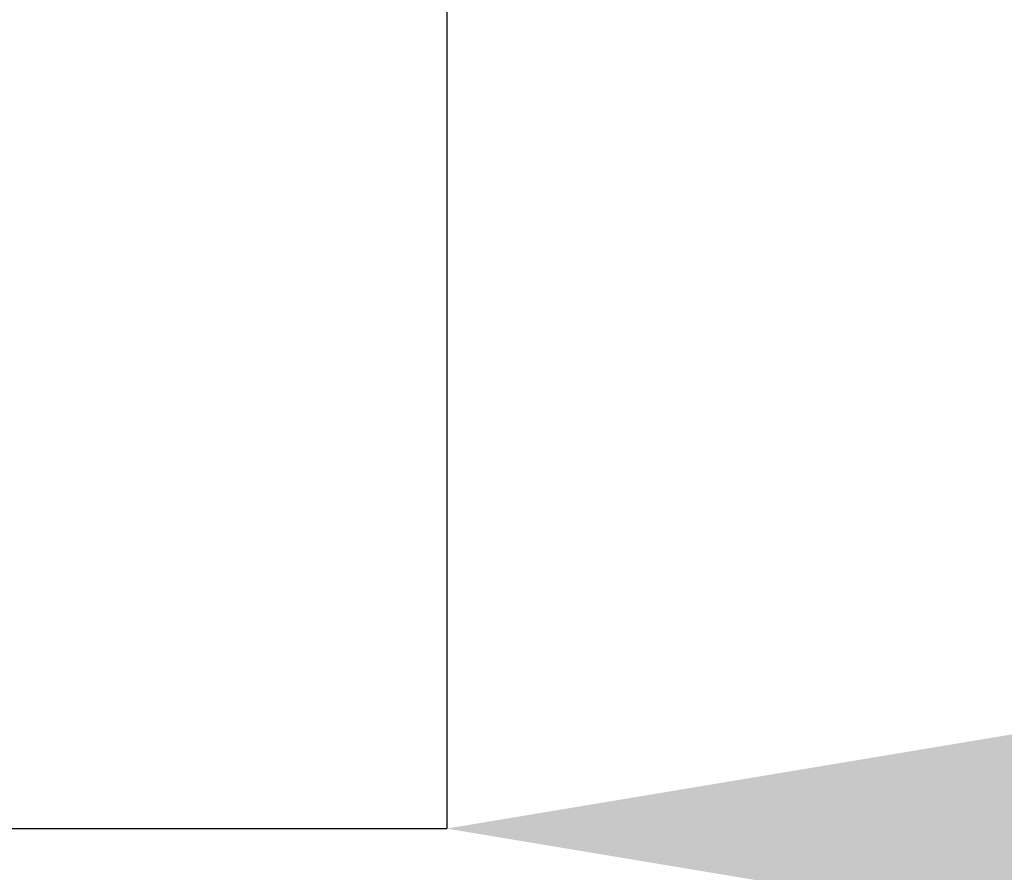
# Model space of a CAD drawing. Header units: millimetres. Extents: x 3 to 614, y 2 to 209.
# Tile 49 of 57: x 502.18 to 507.2, y 144.73 to 149.07. Entities that reach past the tile are written whole.
import ezdxf

# ---------------------------------------------------------------- set-up
doc = ezdxf.new("R2010")
doc.units = ezdxf.units.MM
doc.header["$PDSIZE"] = -1
doc.layers.add('尺寸线', color=5, linetype='Continuous')
doc.styles.add('SLDTEXTSTYLE1', font='TXT', dxfattribs={"width": 0.7})
doc.dimstyles.new('SLDDIMSTYLE18', dxfattribs={"dimtxt": 3, "dimasz": 3, "dimexe": 0, "dimexo": 0.0625, "dimgap": 0.75, "dimtad": 2, "dimdec": 3, "dimlfac": 40, "dimrnd": 1e-09, "dimzin": 12, "dimdsep": 46, "dimtxsty": 'SLDTEXTSTYLE1', "dimsah": 1, "dimcen": 0.09, "dimadec": 0, "dimazin": 3, "dimtfac": 1, "dimtdec": 3, "dimtmove": 0, "dimatfit": 0, "dimfxl": 1, "dimfrac": 2, "dimtolj": 1, "dimtzin": 12, "dimarcsym": 0})

# ---------------------------------------------------------------- blocks, each defined once
blk = doc.blocks.new('*D137')
at = {"layer": 'Defpoints', "color": 0, "transparency": 16777216}
for p in [(500.3971, 150.0488), (504.3596, 150.0488), (504.3596, 144.9523)]:
    blk.add_point(p, dxfattribs=at)
at = {"layer": '尺寸线', "color": 0, "lineweight": -2, "transparency": 16777216}
for p, q in [((500.3971, 149.9863), (500.3971, 144.9523)), ((504.3596, 149.9863), (504.3596, 144.9523)), ((497.3971, 144.9523), (494.3971, 144.9523)), ((500.3971, 144.9523), (504.3596, 144.9523)), ((507.3596, 144.9523), (519.5596, 144.9523))]:
    blk.add_line(p, q, dxfattribs=at)
at = {"layer": '尺寸线', "color": 0, "transparency": 16777216}
for points in [[(497.3971, 145.4523), (497.3971, 144.4523), (500.3971, 144.9523)], [(507.3596, 145.4523), (507.3596, 144.4523), (504.3596, 144.9523)]]:
    blk.add_solid(points, dxfattribs=at)
at = {"layer": '尺寸线', "color": 0, "transparency": 16777216, "insert": (514.9596, 144.2023), "char_height": 3, "attachment_point": 2, "style": 'SLDTEXTSTYLE1'}
blk.add_mtext('\\A1;158.5', dxfattribs=at)

msp = doc.modelspace()

# ---------------------------------------------------------------- dimensions: what is measured, and where the dimension line sits
at = {"layer": '尺寸线'}
dim = msp.add_linear_dim(base=(504.359592, 144.952288), p1=(500.397097, 150.048829), p2=(504.359592, 150.048829), dimstyle='SLDDIMSTYLE18', dxfattribs=at)
dim.commit()
dim.dimension.update_dxf_attribs({"geometry": '*D137', "text_midpoint": (514.959592, 144.952288), "dimtype": 160})

doc.saveas('drawing.dxf')
